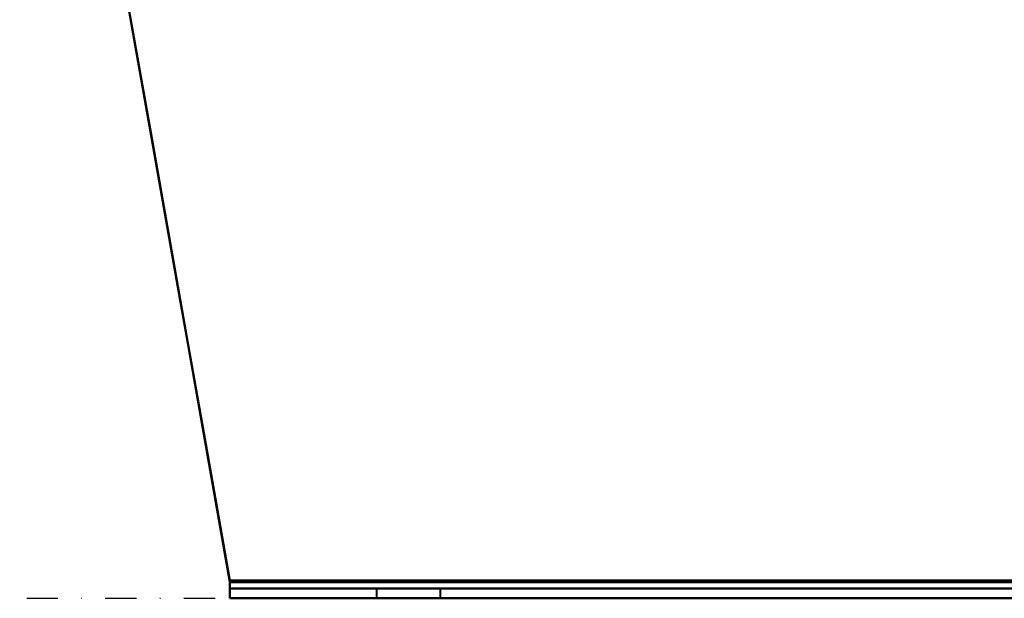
# Model space of a CAD drawing. Header units: millimetres. Extents: x -1442 to 3067, y -120 to 1046.
# Tile 1 of 75: x -374 to -173, y 0 to 118. Entities that reach past the tile are written whole.
import ezdxf

# ---------------------------------------------------------------- set-up
doc = ezdxf.new("R2010")
doc.units = ezdxf.units.MM
doc.linetypes.add('Tiret point', pattern=[15.875, 6.35, -4.7625, 0, -4.7625])
doc.layers.add('A-FLOR-LEVL', color=51, linetype='Continuous', lineweight=30)
doc.layers.add('G-IMPT', color=8, linetype='Continuous', lineweight=40)

# ---------------------------------------------------------------- blocks, each defined once
blk = doc.blocks.new('NEXA 1000 CALQUES_dwg-755156-Gauche')
at = {"layer": 'G-IMPT'}
for p, q in [((-330.78, 0), (-330.78, 3.31)), ((-330.78, 3.31), (-330.78, 2)), ((-330.78, 0), (-330.78, 3.31)), ((-330.78, 3.31), (-330.78, 2)), ((-330.78, 2), (-330.78, 3.31)), ((-330.78, 2), (-330.78, 3.31)), ((-330.78, 3.31), (-330.78, 0)), ((-330.78, 3.31), (-330.78, 0)), ((-330.78, 0), (-330.78, 3.31)), ((-330.78, 3.31), (-330.78, 2)), ((-330.78, 0), (-330.78, 3.31)), ((-330.78, 3.31), (-330.78, 2)), ((-330.78, 3.31), (-330.78, 0)), ((-330.78, 3.31), (-330.78, 0)), ((-330.78, 2), (-330.78, 3.31)), ((-330.78, 2), (-330.78, 3.31)), ((-330.78, 2), (311.78, 2)), ((-330.78, 2), (311.78, 2)), ((-330.78, 0), (311.78, 0)), ((-330.78, 0), (311.78, 0)), ((-301, 2), (-301, 0)), ((-301, 2), (-301, 0)), ((-301, 2), (-288, 2)), ((-301, 2), (-288, 2)), ((-294.5, 2), (-301, 2)), ((-301, 2), (-288, 2)), ((-301, 2), (-288, 2)), ((-294.5, 2), (-301, 2)), ((-294.5, 2), (-301, 2)), ((-294.5, 0), (-301, 0)), ((-294.5, 0), (-301, 0)), ((-301, 0), (-294.5, 0)), ((-288, 2), (-294.5, 2)), ((-288, 2), (-294.5, 2)), ((-288, 2), (-294.5, 2)), ((-288, 0), (-294.5, 0)), ((-288, 0), (-294.5, 0)), ((-294.5, 0), (-288, 0)), ((-288, 0), (-288, 2)), ((-288, 0), (-288, 2)), ((-301, 0), (-294.5, 0)), ((-294.5, 0), (-288, 0))]:
    blk.add_line(p, q, dxfattribs=at)
at = {"layer": 'G-IMPT', "flags": 128}
for points in [[(-352, 123.68), (-346.69, 93.58), (-341.39, 63.49), (-336.08, 33.4), (-330.78, 3.31)], [(-330.78, 3.31), (-336.08, 33.4), (-341.39, 63.49), (-346.69, 93.58), (-352, 123.68)], [(-352, 123.68), (-346.71, 93.67), (-341.42, 63.67), (-336.13, 33.66), (-330.84, 3.65)], [(-330.84, 3.65), (-336.13, 33.66), (-341.42, 63.67), (-346.71, 93.67), (-352, 123.68)], [(-352, 123.68), (-346.69, 93.58), (-341.39, 63.49), (-336.08, 33.4), (-330.78, 3.31)], [(-330.84, 3.65), (-336.13, 33.66), (-341.42, 63.67), (-346.71, 93.67), (-352, 123.68)], [(-352, 123.68), (-346.71, 93.67), (-341.42, 63.67), (-336.13, 33.66), (-330.84, 3.65)], [(-330.78, 3.31), (-336.08, 33.4), (-341.39, 63.49), (-346.69, 93.58), (-352, 123.68)], [(-330.78, 3.31), (-336.08, 33.4), (-341.39, 63.49), (-346.69, 93.58), (-352, 123.68)], [(-352, 123.68), (-346.69, 93.58), (-341.39, 63.49), (-336.08, 33.4), (-330.78, 3.31)], [(-330.84, 3.65), (-336.13, 33.66), (-341.42, 63.67), (-346.71, 93.67), (-352, 123.68)], [(-352, 123.68), (-346.71, 93.67), (-341.42, 63.67), (-336.13, 33.66), (-330.84, 3.65)], [(-352, 123.68), (-346.71, 93.67), (-341.42, 63.67), (-336.13, 33.66), (-330.84, 3.65)], [(-330.78, 3.31), (-336.08, 33.4), (-341.39, 63.49), (-346.69, 93.58), (-352, 123.68)], [(-352, 123.68), (-346.69, 93.58), (-341.39, 63.49), (-336.08, 33.4), (-330.78, 3.31)], [(-330.84, 3.65), (-336.13, 33.66), (-341.42, 63.67), (-346.71, 93.67), (-352, 123.68)], [(-330.84, 3.65), (-170.17, 3.65), (-9.5, 3.65), (151.17, 3.65), (311.84, 3.65)], [(311.84, 3.65), (151.17, 3.65), (-9.5, 3.65), (-170.17, 3.65), (-330.84, 3.65)], [(311.84, 3.65), (151.17, 3.65), (-9.5, 3.65), (-170.17, 3.65), (-330.84, 3.65)], [(-330.84, 3.65), (-170.17, 3.65), (-9.5, 3.65), (151.17, 3.65), (311.84, 3.65)], [(311.84, 3.65), (151.17, 3.65), (-9.5, 3.65), (-170.17, 3.65), (-330.84, 3.65)], [(-330.84, 3.65), (-170.17, 3.65), (-9.5, 3.65), (151.17, 3.65), (311.84, 3.65)], [(-330.84, 3.65), (-170.17, 3.65), (-9.5, 3.65), (151.17, 3.65), (311.84, 3.65)], [(311.84, 3.65), (151.17, 3.65), (-9.5, 3.65), (-170.17, 3.65), (-330.84, 3.65)], [(-330.78, 3.31), (-170.14, 3.31), (-9.5, 3.31), (151.14, 3.31), (311.78, 3.31)], [(311.78, 3.31), (151.14, 3.31), (-9.5, 3.31), (-170.14, 3.31), (-330.78, 3.31)], [(-330.78, 3.31), (-170.14, 3.31), (-9.5, 3.31), (151.14, 3.31), (311.78, 3.31)], [(311.78, 3.31), (151.14, 3.31), (-9.5, 3.31), (-170.14, 3.31), (-330.78, 3.31)], [(311.78, 3.31), (151.14, 3.31), (-9.5, 3.31), (-170.14, 3.31), (-330.78, 3.31)], [(-330.78, 3.31), (-170.14, 3.31), (-9.5, 3.31), (151.14, 3.31), (311.78, 3.31)], [(311.78, 3.31), (151.14, 3.31), (-9.5, 3.31), (-170.14, 3.31), (-330.78, 3.31)], [(-330.78, 3.31), (-170.14, 3.31), (-9.5, 3.31), (151.14, 3.31), (311.78, 3.31)], [(311.78, 2), (151.14, 2), (-9.5, 2), (-170.14, 2), (-330.78, 2)], [(-330.78, 2), (-170.14, 2), (-9.5, 2), (151.14, 2), (311.78, 2)], [(-330.78, 2), (-170.14, 2), (-9.5, 2), (151.14, 2), (311.78, 2)], [(311.78, 2), (151.14, 2), (-9.5, 2), (-170.14, 2), (-330.78, 2)], [(-330.78, 2), (-170.14, 2), (-9.5, 2), (151.14, 2), (311.78, 2)], [(311.78, 2), (151.14, 2), (-9.5, 2), (-170.14, 2), (-330.78, 2)], [(311.78, 2), (151.14, 2), (-9.5, 2), (-170.14, 2), (-330.78, 2)], [(-330.78, 2), (-170.14, 2), (-9.5, 2), (151.14, 2), (311.78, 2)], [(-330.78, 0), (-170.14, 0), (-9.5, 0), (151.14, 0), (311.78, 0)], [(311.78, 0), (151.14, 0), (-9.5, 0), (-170.14, 0), (-330.78, 0)], [(-330.78, 0), (-170.14, 0), (-9.5, 0), (151.14, 0), (311.78, 0)], [(311.78, 0), (151.14, 0), (-9.5, 0), (-170.14, 0), (-330.78, 0)], [(-330.78, 0), (-170.14, 0), (-9.5, 0), (151.14, 0), (311.78, 0)], [(-330.78, 0), (-170.14, 0), (-9.5, 0), (151.14, 0), (311.78, 0)], [(311.78, 0), (151.14, 0), (-9.5, 0), (-170.14, 0), (-330.78, 0)], [(311.78, 0), (151.14, 0), (-9.5, 0), (-170.14, 0), (-330.78, 0)]]:
    blk.add_lwpolyline(points, dxfattribs=at)
at = {"layer": 'G-IMPT'}
for points in [[(-330.84, 3.65), (-330.83, 3.59), (-330.81, 3.48), (-330.79, 3.36), (-330.78, 3.31)], [(-330.78, 3.31), (-330.79, 3.36), (-330.81, 3.48), (-330.83, 3.59), (-330.84, 3.65)], [(-330.78, 3.31), (-330.79, 3.36), (-330.81, 3.48), (-330.83, 3.59), (-330.84, 3.65)], [(-330.84, 3.65), (-330.83, 3.59), (-330.81, 3.48), (-330.79, 3.36), (-330.78, 3.31)], [(-330.78, 3.31), (-330.79, 3.36), (-330.81, 3.48), (-330.83, 3.59), (-330.84, 3.65)], [(-330.84, 3.65), (-330.83, 3.59), (-330.81, 3.48), (-330.79, 3.36), (-330.78, 3.31)], [(-330.84, 3.65), (-330.83, 3.59), (-330.81, 3.48), (-330.79, 3.36), (-330.78, 3.31)], [(-330.78, 3.31), (-330.79, 3.36), (-330.81, 3.48), (-330.83, 3.59), (-330.84, 3.65)]]:
    blk.add_open_spline(points, degree=3, dxfattribs=at)

msp = doc.modelspace()

# ---------------------------------------------------------------- linework, layer by layer
at = {"layer": 'A-FLOR-LEVL', "linetype": 'Tiret point'}
msp.add_line((-1442.42, 0), (2826.52, 0), dxfattribs=at)

# ---------------------------------------------------------------- block references
at = {"layer": 'G-IMPT'}
msp.add_blockref('NEXA 1000 CALQUES_dwg-755156-Gauche', (0, 0), dxfattribs=at)

doc.saveas('drawing.dxf')
